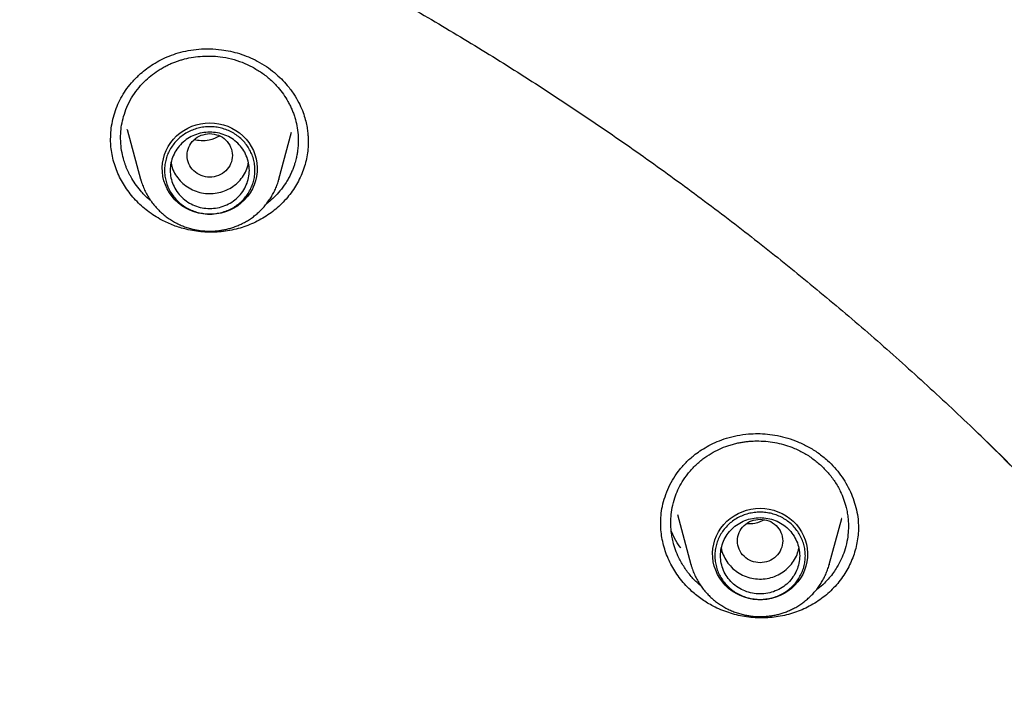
# Model space of a CAD drawing. Header units: millimetres. Extents: x 8 to 771, y 12 to 1627.
# Tile 88 of 93: x 365 to 383, y 1486 to 1497. Entities that reach past the tile are written whole.
import ezdxf

# ---------------------------------------------------------------- set-up
doc = ezdxf.new("R2010")
doc.units = ezdxf.units.MM

msp = doc.modelspace()

# ---------------------------------------------------------------- linework, layer by layer
at = {"color": 7, "linetype": 'Continuous', "lineweight": 30}
for p, q in [((367.096, 1495.491), (367.333, 1494.614)), ((367.098, 1495.486), (367.097, 1495.491)), ((369.78, 1494.614), (370.004, 1495.442)), ((366.803, 1495.318), (366.803, 1495.324)), ((370.297, 1495.292), (370.297, 1495.265)), ((367.336, 1494.606), (367.333, 1494.614)), ((369.78, 1494.614), (369.778, 1494.608)), ((376.828, 1488.684), (377.067, 1487.799)), ((379.514, 1487.799), (379.734, 1488.615)), ((379.734, 1488.615), (379.733, 1488.61)), ((380.031, 1488.458), (380.03, 1488.438)), ((377.07, 1487.791), (377.067, 1487.799)), ((379.514, 1487.799), (379.512, 1487.793)), ((377.246, 1487.418), (377.206, 1487.45))]:
    msp.add_line(p, q, dxfattribs=at)
at = {"color": 7, "linetype": 'Continuous', "lineweight": 30, "flags": 128}
for points in [[(368.556, 1495.608), (368.638, 1495.604), (368.718, 1495.593), (368.797, 1495.574), (368.873, 1495.548), (368.947, 1495.515), (369.017, 1495.475), (369.083, 1495.429), (369.143, 1495.378), (369.199, 1495.32), (369.248, 1495.258), (369.291, 1495.192), (369.327, 1495.121), (369.356, 1495.048), (369.377, 1494.973), (369.391, 1494.896), (369.397, 1494.818), (369.395, 1494.739), (369.385, 1494.662), (369.367, 1494.585), (369.342, 1494.511), (369.31, 1494.439), (369.27, 1494.371), (369.224, 1494.306), (369.172, 1494.247), (369.114, 1494.192), (369.05, 1494.143), (368.982, 1494.1), (368.911, 1494.064), (368.835, 1494.034), (368.758, 1494.012), (368.678, 1493.997), (368.597, 1493.989), (368.516, 1493.989), (368.435, 1493.997), (368.355, 1494.012), (368.278, 1494.034), (368.202, 1494.064), (368.13, 1494.1), (368.063, 1494.143), (367.999, 1494.192), (367.941, 1494.247), (367.889, 1494.306), (367.843, 1494.371), (367.803, 1494.439), (367.771, 1494.511), (367.746, 1494.585), (367.728, 1494.662), (367.718, 1494.739), (367.716, 1494.818), (367.722, 1494.896), (367.736, 1494.973), (367.757, 1495.048), (367.786, 1495.121), (367.822, 1495.192), (367.865, 1495.258), (367.914, 1495.32), (367.969, 1495.378), (368.03, 1495.429), (368.096, 1495.475), (368.166, 1495.515), (368.24, 1495.548), (368.316, 1495.574), (368.395, 1495.593), (368.475, 1495.604), (368.556, 1495.608)], [(378.291, 1488.793), (378.372, 1488.789), (378.452, 1488.778), (378.531, 1488.759), (378.607, 1488.733), (378.681, 1488.7), (378.751, 1488.66), (378.817, 1488.614), (378.878, 1488.563), (378.933, 1488.505), (378.982, 1488.443), (379.025, 1488.377), (379.061, 1488.306), (379.09, 1488.233), (379.111, 1488.158), (379.125, 1488.081), (379.131, 1488.003), (379.129, 1487.924), (379.119, 1487.847), (379.101, 1487.77), (379.076, 1487.696), (379.044, 1487.624), (379.004, 1487.556), (378.958, 1487.491), (378.906, 1487.432), (378.848, 1487.377), (378.784, 1487.328), (378.717, 1487.285), (378.645, 1487.249), (378.569, 1487.219), (378.492, 1487.197), (378.412, 1487.182), (378.331, 1487.174), (378.25, 1487.174), (378.169, 1487.182), (378.089, 1487.197), (378.012, 1487.219), (377.936, 1487.249), (377.865, 1487.285), (377.797, 1487.328), (377.733, 1487.377), (377.675, 1487.432), (377.623, 1487.491), (377.577, 1487.556), (377.537, 1487.624), (377.505, 1487.696), (377.48, 1487.77), (377.462, 1487.847), (377.452, 1487.924), (377.45, 1488.003), (377.456, 1488.081), (377.47, 1488.158), (377.491, 1488.233), (377.52, 1488.306), (377.556, 1488.377), (377.599, 1488.443), (377.648, 1488.505), (377.704, 1488.563), (377.764, 1488.614), (377.83, 1488.66), (377.9, 1488.7), (377.974, 1488.733), (378.05, 1488.759), (378.129, 1488.778), (378.209, 1488.789), (378.291, 1488.793)]]:
    msp.add_lwpolyline(points, dxfattribs=at)
at = {"color": 7, "linetype": 'Continuous', "lineweight": 30}
for points, knots in [([(399.764, 1463.137), (399.761, 1463.183), (399.754, 1463.286), (399.742, 1463.452), (399.728, 1463.646), (399.711, 1463.866), (399.69, 1464.112), (399.666, 1464.386), (399.639, 1464.682), (399.607, 1464.999), (399.571, 1465.338), (399.531, 1465.699), (399.486, 1466.073), (399.422, 1466.576), (399.335, 1467.2), (399.213, 1467.992), (399.07, 1468.829), (398.903, 1469.712), (398.727, 1470.56), (398.544, 1471.374), (398.355, 1472.155), (398.154, 1472.933), (397.942, 1473.705), (397.719, 1474.467), (397.474, 1475.261), (397.206, 1476.082), (396.913, 1476.927), (396.614, 1477.745), (396.309, 1478.537), (396.072, 1479.123), (395.909, 1479.514), (395.826, 1479.711), (395.748, 1479.895), (395.677, 1480.06), (395.613, 1480.208), (395.557, 1480.336), (395.508, 1480.447), (395.468, 1480.537), (395.437, 1480.607), (395.413, 1480.66), (395.393, 1480.706), (395.37, 1480.757), (395.34, 1480.822), (395.304, 1480.902), (395.254, 1481.013), (395.188, 1481.157), (395.103, 1481.341), (395.006, 1481.549), (394.898, 1481.777), (394.782, 1482.018), (394.638, 1482.315), (394.464, 1482.667), (394.258, 1483.075), (394.016, 1483.543), (393.735, 1484.073), (393.41, 1484.666), (393.066, 1485.276), (392.677, 1485.944), (392.244, 1486.661), (391.769, 1487.418), (391.283, 1488.164), (390.789, 1488.895), (390.288, 1489.61), (389.746, 1490.357), (389.163, 1491.132), (388.536, 1491.933), (387.901, 1492.712), (387.257, 1493.471), (386.609, 1494.208), (385.956, 1494.923), (385.297, 1495.619), (384.629, 1496.3), (383.995, 1496.923), (383.398, 1497.491), (382.84, 1498.007), (382.281, 1498.51), (381.725, 1498.996), (381.177, 1499.462), (380.637, 1499.91), (380.106, 1500.338), (379.602, 1500.735), (379.124, 1501.103), (378.671, 1501.443), (378.218, 1501.777), (377.756, 1502.11), (377.277, 1502.447), (376.781, 1502.788), (376.267, 1503.133), (375.736, 1503.481), (375.187, 1503.832), (374.619, 1504.184), (374.033, 1504.539), (373.429, 1504.893), (372.812, 1505.244), (372.113, 1505.631), (371.333, 1506.046), (370.473, 1506.486), (369.611, 1506.907), (368.704, 1507.331), (367.752, 1507.755), (366.754, 1508.176), (365.757, 1508.574), (364.76, 1508.95), (363.77, 1509.303), (362.787, 1509.632), (361.813, 1509.938), (360.84, 1510.224), (360.077, 1510.434), (359.523, 1510.579), (359.178, 1510.667), (358.826, 1510.754), (358.461, 1510.843), (358.076, 1510.933), (357.67, 1511.025), (357.242, 1511.118), (356.785, 1511.214), (356.299, 1511.312), (355.782, 1511.411), (355.242, 1511.509), (354.677, 1511.606), (354.089, 1511.701), (353.477, 1511.792), (352.842, 1511.88), (352.182, 1511.964), (351.498, 1512.042), (350.791, 1512.114), (350.059, 1512.18), (349.319, 1512.236), (348.571, 1512.282), (347.816, 1512.319), (347.04, 1512.347), (346.243, 1512.365), (345.705, 1512.367), (345.432, 1512.368)], [0, 0, 0, 0, 0.001713, 0.0037642, 0.0061565, 0.008892, 0.011972, 0.0153973, 0.0191688, 0.0231316, 0.0274168, 0.0320244, 0.0368537, 0.0416906, 0.0511932, 0.0606982, 0.0720166, 0.0833382, 0.094663, 0.1047771, 0.1148938, 0.1250131, 0.1351351, 0.1451609, 0.1549873, 0.1665156, 0.1777567, 0.1887105, 0.199377, 0.2097563, 0.2125603, 0.2153041, 0.2178181, 0.2200823, 0.2220966, 0.2238612, 0.2253759, 0.2266408, 0.2275638, 0.2282853, 0.228808, 0.2294532, 0.2304035, 0.2315106, 0.2327606, 0.2349637, 0.2375051, 0.2403849, 0.2436013, 0.2469922, 0.2504507, 0.256022, 0.26176, 0.2676649, 0.2758345, 0.2843033, 0.2930714, 0.3021386, 0.3133103, 0.3245375, 0.3356584, 0.346673, 0.3575813, 0.3683832, 0.3812052, 0.393874, 0.4063898, 0.4187544, 0.4310212, 0.4429976, 0.4549031, 0.4667378, 0.4785016, 0.4879775, 0.4974071, 0.5067649, 0.5159089, 0.5248169, 0.5334887, 0.5419245, 0.5501243, 0.5572863, 0.5642579, 0.5711093, 0.5781305, 0.5853531, 0.5927769, 0.6004022, 0.6082289, 0.616257, 0.6244865, 0.6329173, 0.6415493, 0.6503314, 0.6590814, 0.6710336, 0.6828944, 0.6946639, 0.7063421, 0.7197401, 0.733016, 0.7461705, 0.7592138, 0.7721489, 0.784748, 0.7972429, 0.8096338, 0.8219206, 0.826274, 0.8306142, 0.8349711, 0.8395466, 0.8443784, 0.8494665, 0.8548107, 0.8604112, 0.8665533, 0.8729765, 0.879681, 0.8866667, 0.8939336, 0.9014818, 0.9093111, 0.9174216, 0.9258132, 0.9344861, 0.9434401, 0.9526753, 0.9616403, 0.9708552, 0.9803201, 0.990035, 1, 1, 1, 1]), ([(294.076, 1462.442), (294.098, 1462.58), (294.152, 1462.91), (294.246, 1463.43), (294.354, 1464), (294.47, 1464.57), (294.593, 1465.138), (294.722, 1465.705), (294.859, 1466.27), (295.002, 1466.833), (295.151, 1467.395), (295.308, 1467.956), (295.471, 1468.514), (295.641, 1469.071), (295.818, 1469.626), (296.001, 1470.179), (296.191, 1470.729), (296.388, 1471.278), (296.591, 1471.824), (296.801, 1472.368), (297.017, 1472.91), (297.24, 1473.449), (297.469, 1473.985), (297.704, 1474.519), (297.947, 1475.051), (298.195, 1475.579), (298.45, 1476.105), (298.711, 1476.628), (298.978, 1477.148), (299.252, 1477.665), (299.531, 1478.179), (299.817, 1478.69), (300.109, 1479.197), (300.408, 1479.701), (300.712, 1480.202), (301.022, 1480.699), (301.338, 1481.193), (301.66, 1481.684), (301.988, 1482.17), (302.322, 1482.653), (302.661, 1483.133), (303.007, 1483.608), (303.358, 1484.08), (303.714, 1484.547), (304.076, 1485.011), (304.444, 1485.47), (304.817, 1485.926), (305.196, 1486.377), (305.58, 1486.824), (305.97, 1487.267), (306.365, 1487.705), (306.765, 1488.139), (307.17, 1488.568), (307.58, 1488.993), (307.995, 1489.413), (308.416, 1489.828), (308.841, 1490.239), (309.272, 1490.645), (309.707, 1491.046), (310.147, 1491.442), (310.591, 1491.834), (311.041, 1492.22), (311.495, 1492.601), (311.953, 1492.978), (312.416, 1493.349), (312.884, 1493.715), (313.356, 1494.075), (313.832, 1494.431), (314.312, 1494.781), (314.797, 1495.125), (315.285, 1495.464), (315.778, 1495.798), (316.275, 1496.126), (316.775, 1496.449), (317.28, 1496.766), (317.788, 1497.077), (318.3, 1497.383), (318.815, 1497.683), (319.334, 1497.977), (319.857, 1498.265), (320.383, 1498.548), (320.913, 1498.825), (321.445, 1499.095), (321.981, 1499.36), (322.52, 1499.619), (323.063, 1499.871), (323.608, 1500.118), (324.156, 1500.359), (324.707, 1500.593), (325.26, 1500.821), (325.817, 1501.043), (326.376, 1501.259), (326.938, 1501.469), (327.502, 1501.672), (328.068, 1501.869), (328.637, 1502.059), (329.208, 1502.244), (329.781, 1502.422), (330.357, 1502.593), (330.934, 1502.758), (331.513, 1502.917), (332.095, 1503.069), (332.678, 1503.214), (333.262, 1503.353), (333.849, 1503.486), (334.437, 1503.612), (335.026, 1503.731), (335.617, 1503.844), (336.209, 1503.95), (336.802, 1504.05), (337.397, 1504.143), (337.992, 1504.229), (338.589, 1504.309), (339.186, 1504.382), (339.784, 1504.449), (340.384, 1504.508), (340.983, 1504.561), (341.584, 1504.608), (342.184, 1504.647), (342.786, 1504.68), (343.387, 1504.706), (343.989, 1504.726), (344.591, 1504.738), (345.194, 1504.744), (345.796, 1504.744), (346.398, 1504.736), (347, 1504.722), (347.602, 1504.701), (348.204, 1504.674), (348.805, 1504.639), (349.406, 1504.598), (350.006, 1504.551), (350.605, 1504.496), (351.204, 1504.435), (351.802, 1504.368), (352.4, 1504.293), (352.996, 1504.212), (353.591, 1504.124), (354.186, 1504.03), (354.779, 1503.929), (355.371, 1503.821), (355.961, 1503.707), (356.55, 1503.586), (357.138, 1503.459), (357.724, 1503.325), (358.308, 1503.185), (358.891, 1503.038), (359.471, 1502.884), (360.05, 1502.724), (360.627, 1502.558), (361.202, 1502.385), (361.775, 1502.206), (362.346, 1502.02), (362.914, 1501.828), (363.48, 1501.63), (364.044, 1501.426), (364.605, 1501.215), (365.163, 1500.998), (365.719, 1500.774), (366.272, 1500.545), (366.823, 1500.309), (367.37, 1500.067), (367.915, 1499.82), (368.456, 1499.566), (368.995, 1499.306), (369.53, 1499.04), (370.062, 1498.768), (370.591, 1498.49), (371.116, 1498.206), (371.638, 1497.917), (372.156, 1497.621), (372.671, 1497.32), (373.182, 1497.013), (373.69, 1496.701), (374.193, 1496.383), (374.693, 1496.059), (375.189, 1495.729), (375.681, 1495.395), (376.169, 1495.054), (376.652, 1494.709), (377.132, 1494.357), (377.607, 1494.001), (378.078, 1493.639), (378.545, 1493.272), (379.007, 1492.9), (379.464, 1492.523), (379.917, 1492.141), (380.366, 1491.753), (380.809, 1491.361), (381.248, 1490.964), (381.683, 1490.561), (382.112, 1490.154), (382.536, 1489.743), (382.956, 1489.326), (383.37, 1488.905), (383.779, 1488.479), (384.183, 1488.049), (384.582, 1487.614), (384.976, 1487.175), (385.364, 1486.732), (385.747, 1486.284), (386.125, 1485.832), (386.497, 1485.376), (386.864, 1484.915), (387.225, 1484.451), (387.58, 1483.982), (387.93, 1483.51), (388.274, 1483.034), (388.612, 1482.554), (388.945, 1482.07), (389.272, 1481.583), (389.592, 1481.091), (389.907, 1480.597), (390.216, 1480.099), (390.519, 1479.597), (390.816, 1479.092), (391.107, 1478.584), (391.391, 1478.073), (391.67, 1477.558), (391.942, 1477.041), (392.208, 1476.52), (392.468, 1475.997), (392.722, 1475.47), (392.969, 1474.941), (393.209, 1474.409), (393.444, 1473.875), (393.672, 1473.337), (393.893, 1472.798), (394.108, 1472.256), (394.316, 1471.711), (394.518, 1471.165), (394.713, 1470.616), (394.902, 1470.064), (395.084, 1469.511), (395.259, 1468.956), (395.428, 1468.399), (395.59, 1467.84), (395.745, 1467.28), (395.893, 1466.717), (396.035, 1466.153), (396.17, 1465.588), (396.298, 1465.021), (396.419, 1464.452), (396.533, 1463.882), (396.641, 1463.311), (396.725, 1462.837), (396.771, 1462.552), (396.786, 1462.458)], [0, 0, 0, 0, 0.00297, 0.007066, 0.011161, 0.015257, 0.019352, 0.023448, 0.027543, 0.031639, 0.035734, 0.03983, 0.043925, 0.04802, 0.052116, 0.056211, 0.060306, 0.064402, 0.068497, 0.072593, 0.076688, 0.080783, 0.084878, 0.088974, 0.093069, 0.097164, 0.10126, 0.105355, 0.10945, 0.113545, 0.11764, 0.121736, 0.125831, 0.129926, 0.134021, 0.138116, 0.142211, 0.146306, 0.150401, 0.154497, 0.158592, 0.162687, 0.166782, 0.170877, 0.174972, 0.179067, 0.183162, 0.187256, 0.191351, 0.195446, 0.199541, 0.203636, 0.207731, 0.211826, 0.215921, 0.220015, 0.22411, 0.228205, 0.2323, 0.236395, 0.240489, 0.244584, 0.248679, 0.252773, 0.256868, 0.260963, 0.265057, 0.269152, 0.273247, 0.277341, 0.281436, 0.285531, 0.289625, 0.29372, 0.297814, 0.301909, 0.306003, 0.310098, 0.314192, 0.318287, 0.322381, 0.326476, 0.33057, 0.334665, 0.338759, 0.342854, 0.346948, 0.351042, 0.355137, 0.359231, 0.363326, 0.36742, 0.371514, 0.375609, 0.379703, 0.383797, 0.387892, 0.391986, 0.39608, 0.400175, 0.404269, 0.408363, 0.412458, 0.416552, 0.420646, 0.42474, 0.428835, 0.432929, 0.437023, 0.441117, 0.445212, 0.449306, 0.4534, 0.457494, 0.461589, 0.465683, 0.469777, 0.473871, 0.477966, 0.48206, 0.486154, 0.490248, 0.494342, 0.498437, 0.502531, 0.506625, 0.510719, 0.514814, 0.518908, 0.523002, 0.527096, 0.53119, 0.535285, 0.539379, 0.543473, 0.547567, 0.551662, 0.555756, 0.55985, 0.563944, 0.568039, 0.572133, 0.576227, 0.580321, 0.584416, 0.58851, 0.592604, 0.596698, 0.600793, 0.604887, 0.608981, 0.613076, 0.61717, 0.621264, 0.625359, 0.629453, 0.633547, 0.637642, 0.641736, 0.64583, 0.649925, 0.654019, 0.658113, 0.662208, 0.666302, 0.670397, 0.674491, 0.678585, 0.68268, 0.686774, 0.690869, 0.694963, 0.699058, 0.703152, 0.707247, 0.711341, 0.715436, 0.71953, 0.723625, 0.72772, 0.731814, 0.735909, 0.740003, 0.744098, 0.748193, 0.752287, 0.756382, 0.760477, 0.764571, 0.768666, 0.772761, 0.776856, 0.78095, 0.785045, 0.78914, 0.793235, 0.797329, 0.801424, 0.805519, 0.809614, 0.813709, 0.817804, 0.821899, 0.825994, 0.830089, 0.834184, 0.838278, 0.842373, 0.846468, 0.850564, 0.854659, 0.858754, 0.862849, 0.866944, 0.871039, 0.875134, 0.879229, 0.883324, 0.887419, 0.891515, 0.89561, 0.899705, 0.9038, 0.907895, 0.911991, 0.916086, 0.920181, 0.924276, 0.928372, 0.932467, 0.936562, 0.940658, 0.944753, 0.948848, 0.952944, 0.957039, 0.961134, 0.96523, 0.969325, 0.973421, 0.977516, 0.981611, 0.985707, 0.989802, 0.993898, 0.997993, 1, 1, 1, 1]), ([(366.802, 1495.318), (366.804, 1495.371), (366.807, 1495.476), (366.832, 1495.634), (366.872, 1495.788), (366.929, 1495.938), (367.001, 1496.081), (367.09, 1496.218), (367.2, 1496.352), (367.318, 1496.468), (367.439, 1496.566), (367.558, 1496.648), (367.692, 1496.724), (367.839, 1496.791), (368.001, 1496.847), (368.176, 1496.889), (368.364, 1496.914), (368.561, 1496.919), (368.749, 1496.905), (368.924, 1496.875), (369.083, 1496.833), (369.243, 1496.776), (369.345, 1496.726), (369.397, 1496.7)], [0, 0, 0, 0, 0.048452, 0.096719, 0.144743, 0.192483, 0.239929, 0.287161, 0.336243, 0.390285, 0.42909, 0.470089, 0.513257, 0.558578, 0.606056, 0.6557, 0.707467, 0.761407, 0.817561, 0.861166, 0.906069, 0.952319, 1, 1, 1, 1]), ([(367.513, 1494.232), (367.499, 1494.243), (367.431, 1494.295), (367.339, 1494.396), (367.235, 1494.528), (367.173, 1494.629), (367.133, 1494.704), (367.11, 1494.75), (367.09, 1494.797), (367.07, 1494.845), (367.053, 1494.894), (367.028, 1494.972), (367, 1495.086), (366.979, 1495.246), (366.977, 1495.409), (366.995, 1495.571), (367.031, 1495.727), (367.088, 1495.889), (367.17, 1496.05), (367.272, 1496.199), (367.388, 1496.331), (367.511, 1496.441), (367.62, 1496.52), (367.711, 1496.576), (367.782, 1496.614), (367.851, 1496.647), (367.919, 1496.676), (367.985, 1496.7), (368.048, 1496.72), (368.141, 1496.746), (368.266, 1496.772), (368.424, 1496.789), (368.582, 1496.791), (368.754, 1496.778), (368.938, 1496.742), (369.13, 1496.683), (369.249, 1496.625), (369.307, 1496.596)], [0, 0, 0, 0, 0.011856, 0.056626, 0.090795, 0.125461, 0.137131, 0.148857, 0.160639, 0.172476, 0.184368, 0.196316, 0.22885, 0.266132, 0.308152, 0.342777, 0.380055, 0.419976, 0.462533, 0.505037, 0.544983, 0.582378, 0.61723, 0.63601, 0.653963, 0.671089, 0.687389, 0.702864, 0.717516, 0.731346, 0.766523, 0.801233, 0.835483, 0.869278, 0.913628, 0.957197, 1, 1, 1, 1]), ([(369.307, 1496.596), (369.364, 1496.564), (369.477, 1496.499), (369.631, 1496.375), (369.759, 1496.246), (369.861, 1496.114), (369.928, 1496.008), (369.975, 1495.918), (370.007, 1495.849), (370.036, 1495.778), (370.068, 1495.681), (370.1, 1495.554), (370.116, 1495.436), (370.121, 1495.353), (370.122, 1495.308), (370.121, 1495.263), (370.12, 1495.217), (370.116, 1495.17), (370.11, 1495.116), (370.1, 1495.051), (370.084, 1494.97), (370.062, 1494.891), (370.036, 1494.817), (370.01, 1494.751), (369.979, 1494.682), (369.94, 1494.61), (369.883, 1494.515), (369.803, 1494.406), (369.699, 1494.294), (369.618, 1494.219), (369.57, 1494.184), (369.56, 1494.177)], [0, 0, 0, 0, 0.0641847, 0.1295968, 0.1962592, 0.2471063, 0.2986794, 0.3247496, 0.3510049, 0.3774466, 0.4040758, 0.4569209, 0.513413, 0.5288205, 0.5444797, 0.5603908, 0.5765541, 0.5929699, 0.6096384, 0.6337051, 0.6628211, 0.6969926, 0.7199284, 0.7446894, 0.7712775, 0.7996952, 0.8299445, 0.8871501, 0.9395341, 0.9870835, 1, 1, 1, 1]), ([(369.397, 1496.7), (369.452, 1496.669), (369.558, 1496.608), (369.699, 1496.5), (369.823, 1496.387), (369.938, 1496.26), (370.042, 1496.12), (370.129, 1495.97), (370.194, 1495.83), (370.238, 1495.701), (370.267, 1495.584), (370.285, 1495.482), (370.294, 1495.395), (370.298, 1495.324), (370.298, 1495.282), (370.298, 1495.263)], [0, 0, 0, 0, 0.1012915, 0.1975594, 0.2887654, 0.3748106, 0.4813183, 0.578336, 0.66584, 0.7439135, 0.8129448, 0.8731212, 0.9243856, 0.9666879, 1, 1, 1, 1]), ([(368.556, 1495.417), (368.504, 1495.411), (368.4, 1495.399), (368.266, 1495.31), (368.178, 1495.183), (368.146, 1495.031), (368.178, 1494.88), (368.266, 1494.751), (368.4, 1494.667), (368.556, 1494.635), (368.713, 1494.667), (368.847, 1494.751), (368.935, 1494.88), (368.967, 1495.031), (368.935, 1495.183), (368.847, 1495.31), (368.713, 1495.399), (368.609, 1495.411), (368.556, 1495.417)], [0, 0, 0, 0, 0.0625, 0.125, 0.1875, 0.25, 0.3125, 0.375, 0.4375, 0.5, 0.5625, 0.625, 0.6875, 0.75, 0.8125, 0.875, 0.9375, 1, 1, 1, 1]), ([(367.707, 1493.889), (367.664, 1493.913), (367.577, 1493.962), (367.457, 1494.047), (367.345, 1494.14), (367.243, 1494.241), (367.149, 1494.35), (367.065, 1494.466), (366.992, 1494.587), (366.93, 1494.714), (366.879, 1494.846), (366.84, 1494.981), (366.815, 1495.116), (366.802, 1495.235), (366.802, 1495.309), (366.803, 1495.338)], [0, 0, 0, 0, 0.0805492, 0.1617212, 0.2396629, 0.3176056, 0.3977989, 0.4779922, 0.5561857, 0.6343782, 0.7148858, 0.7953912, 0.872698, 0.9500076, 1, 1, 1, 1]), ([(370.298, 1495.298), (370.298, 1495.281), (370.3, 1495.218), (370.29, 1495.109), (370.268, 1494.973), (370.233, 1494.838), (370.186, 1494.706), (370.127, 1494.578), (370.056, 1494.457), (369.975, 1494.341), (369.882, 1494.232), (369.78, 1494.13), (369.671, 1494.039), (369.555, 1493.957), (369.43, 1493.884), (369.298, 1493.82), (369.162, 1493.768), (369.02, 1493.726), (368.873, 1493.696), (368.725, 1493.678), (368.578, 1493.673), (368.432, 1493.678), (368.286, 1493.695), (368.113, 1493.729), (367.954, 1493.778), (367.811, 1493.836), (367.742, 1493.871), (367.707, 1493.889)], [0, 0, 0, 0, 0.014962, 0.055727, 0.09609, 0.136453, 0.177972, 0.21949, 0.260002, 0.300515, 0.34224, 0.383967, 0.423985, 0.464004, 0.505146, 0.546288, 0.586895, 0.627501, 0.669348, 0.711196, 0.750889, 0.790581, 0.831405, 0.872228, 0.935521, 0.967761, 1, 1, 1, 1]), ([(368.73, 1495.374), (368.67, 1495.345), (368.567, 1495.298), (368.407, 1495.286), (368.318, 1495.299), (368.275, 1495.305)], [0, 0, 0, 0, 0.428714, 0.72702, 1, 1, 1, 1]), ([(367.872, 1494.907), (367.875, 1494.885), (367.886, 1494.82), (367.932, 1494.718), (368.007, 1494.607), (368.103, 1494.511), (368.18, 1494.464), (368.219, 1494.44)], [0, 0, 0, 0, 0.10879, 0.331592, 0.554395, 0.777197, 1, 1, 1, 1]), ([(368.219, 1494.44), (368.261, 1494.421), (368.343, 1494.383), (368.479, 1494.357), (368.617, 1494.355), (368.753, 1494.379), (368.881, 1494.429), (368.997, 1494.501), (369.096, 1494.594), (369.173, 1494.704), (369.223, 1494.81), (369.236, 1494.88), (369.241, 1494.906)], [0, 0, 0, 0, 0.104104, 0.208207, 0.312311, 0.416414, 0.520518, 0.624621, 0.728725, 0.832828, 0.936932, 1, 1, 1, 1]), ([(367.336, 1494.606), (367.341, 1494.588), (367.354, 1494.54), (367.384, 1494.463), (367.423, 1494.376), (367.471, 1494.292), (367.523, 1494.214), (367.579, 1494.143), (367.638, 1494.078), (367.701, 1494.017), (367.769, 1493.961), (367.84, 1493.909), (367.914, 1493.863), (367.992, 1493.822), (368.071, 1493.786), (368.152, 1493.757), (368.233, 1493.733), (368.31, 1493.716), (368.378, 1493.705), (368.439, 1493.698), (368.496, 1493.694), (368.536, 1493.693), (368.556, 1493.693)], [0, 0, 0, 0, 0.03398, 0.092129, 0.150731, 0.209831, 0.269483, 0.323192, 0.376911, 0.430622, 0.484307, 0.53794, 0.591478, 0.644855, 0.697957, 0.750566, 0.802208, 0.851601, 0.895126, 0.927236, 0.963393, 1, 1, 1, 1]), ([(368.556, 1493.693), (368.588, 1493.693), (368.634, 1493.694), (368.7, 1493.7), (368.757, 1493.708), (368.824, 1493.72), (368.894, 1493.737), (368.967, 1493.759), (369.041, 1493.786), (369.114, 1493.819), (369.187, 1493.856), (369.258, 1493.9), (369.328, 1493.948), (369.394, 1494.001), (369.457, 1494.06), (369.517, 1494.123), (369.572, 1494.191), (369.623, 1494.262), (369.669, 1494.338), (369.709, 1494.417), (369.743, 1494.499), (369.766, 1494.563), (369.775, 1494.6), (369.777, 1494.608)], [0, 0, 0, 0, 0.058234, 0.082028, 0.121524, 0.162618, 0.206773, 0.252935, 0.300676, 0.349658, 0.399638, 0.450438, 0.501924, 0.553993, 0.606568, 0.659587, 0.713005, 0.766784, 0.820898, 0.875328, 0.930061, 0.985089, 1, 1, 1, 1]), ([(393.505, 1437.223), (393.71, 1437.739), (394.166, 1438.889), (394.774, 1440.702), (395.346, 1442.644), (395.829, 1444.592), (396.229, 1446.54), (396.547, 1448.494), (396.785, 1450.456), (396.942, 1452.43), (397.017, 1454.407), (397.01, 1456.308), (396.932, 1458.127), (396.799, 1459.794), (396.65, 1461.102), (396.546, 1461.856), (396.506, 1462.129), (396.495, 1462.204), (396.484, 1462.279), (396.473, 1462.353), (396.462, 1462.428), (396.45, 1462.503), (396.438, 1462.581), (396.423, 1462.679), (396.399, 1462.824), (396.365, 1463.038), (396.316, 1463.325), (396.254, 1463.679), (396.177, 1464.1), (396.081, 1464.597), (395.963, 1465.17), (395.82, 1465.822), (395.651, 1466.545), (395.452, 1467.337), (395.219, 1468.199), (395.006, 1468.931), (394.839, 1469.475), (394.735, 1469.808), (394.641, 1470.099), (394.547, 1470.385), (394.453, 1470.666), (394.317, 1471.062), (394.139, 1471.566), (393.881, 1472.264), (393.589, 1473.019), (393.263, 1473.818), (393.01, 1474.407), (392.834, 1474.806), (392.732, 1475.034), (392.631, 1475.255), (392.532, 1475.469), (392.436, 1475.677), (392.341, 1475.878), (391.992, 1476.609), (391.359, 1477.859), (390.387, 1479.603), (389.343, 1481.307), (388.274, 1482.904), (387.192, 1484.397), (386.149, 1485.733), (385.406, 1486.622), (385.001, 1487.092), (384.9, 1487.207), (384.8, 1487.322), (384.699, 1487.437), (384.597, 1487.551), (384.495, 1487.666), (384.393, 1487.779), (384.239, 1487.95), (384.016, 1488.195), (383.704, 1488.531), (383.338, 1488.918), (382.916, 1489.355), (382.502, 1489.772), (382.227, 1490.041), (382.114, 1490.151)], [0, 0, 0, 0, 0.029006, 0.064626, 0.09995, 0.134979, 0.169711, 0.204147, 0.238771, 0.273394, 0.308016, 0.342639, 0.373106, 0.403572, 0.430383, 0.44218, 0.443504, 0.444828, 0.446153, 0.447477, 0.448801, 0.450125, 0.451449, 0.452954, 0.455289, 0.459187, 0.46428, 0.470567, 0.47805, 0.486728, 0.497076, 0.508731, 0.521691, 0.535958, 0.55153, 0.568408, 0.575895, 0.581309, 0.586641, 0.59189, 0.597055, 0.602138, 0.61379, 0.624982, 0.64106, 0.65608, 0.670042, 0.674505, 0.678848, 0.683072, 0.687175, 0.691158, 0.695022, 0.698765, 0.733388, 0.768011, 0.802633, 0.837255, 0.867722, 0.898188, 0.924998, 0.927631, 0.930264, 0.932897, 0.93553, 0.938163, 0.940797, 0.94343, 0.946063, 0.952665, 0.960549, 0.969713, 0.980159, 0.991886, 1, 1, 1, 1]), ([(376.532, 1488.517), (376.533, 1488.566), (376.535, 1488.668), (376.559, 1488.83), (376.606, 1488.999), (376.673, 1489.167), (376.761, 1489.329), (376.868, 1489.482), (376.995, 1489.623), (377.127, 1489.737), (377.258, 1489.829), (377.387, 1489.905), (377.535, 1489.975), (377.702, 1490.036), (377.887, 1490.083), (378.073, 1490.109), (378.253, 1490.116), (378.424, 1490.106), (378.601, 1490.08), (378.782, 1490.035), (378.964, 1489.97), (379.145, 1489.883), (379.323, 1489.774), (379.43, 1489.683), (379.485, 1489.637)], [0, 0, 0, 0, 0.041744, 0.08585, 0.132298, 0.179702, 0.227705, 0.276234, 0.325254, 0.374869, 0.40943, 0.447194, 0.488179, 0.532358, 0.579694, 0.630165, 0.670102, 0.711787, 0.755224, 0.80045, 0.847491, 0.896379, 0.947175, 1, 1, 1, 1]), ([(377.206, 1487.45), (377.16, 1487.495), (377.066, 1487.587), (376.948, 1487.745), (376.858, 1487.903), (376.793, 1488.056), (376.759, 1488.169), (376.74, 1488.251), (376.731, 1488.301), (376.723, 1488.352), (376.717, 1488.403), (376.713, 1488.454), (376.709, 1488.535), (376.713, 1488.653), (376.734, 1488.812), (376.776, 1488.971), (376.837, 1489.123), (376.913, 1489.266), (377.012, 1489.409), (377.134, 1489.544), (377.273, 1489.665), (377.42, 1489.764), (377.569, 1489.841), (377.696, 1489.892), (377.8, 1489.923), (377.878, 1489.944), (377.955, 1489.959), (378.028, 1489.97), (378.099, 1489.978), (378.166, 1489.983), (378.263, 1489.985), (378.391, 1489.98), (378.55, 1489.959), (378.704, 1489.923), (378.867, 1489.868), (379.037, 1489.79), (379.208, 1489.686), (379.308, 1489.602), (379.357, 1489.56)], [0, 0, 0, 0, 0.04001, 0.080836, 0.122481, 0.154264, 0.18651, 0.197366, 0.208273, 0.219232, 0.230243, 0.241305, 0.252418, 0.282682, 0.317362, 0.356449, 0.388657, 0.423332, 0.460466, 0.500052, 0.539589, 0.576747, 0.611532, 0.643951, 0.66142, 0.67812, 0.69405, 0.709212, 0.723607, 0.737236, 0.7501, 0.782822, 0.815109, 0.846968, 0.878404, 0.919658, 0.960185, 1, 1, 1, 1]), ([(379.485, 1489.637), (379.527, 1489.597), (379.61, 1489.516), (379.718, 1489.38), (379.812, 1489.236), (379.891, 1489.084), (379.953, 1488.927), (379.998, 1488.766), (380.026, 1488.609), (380.029, 1488.506), (380.031, 1488.458)], [0, 0, 0, 0, 0.127231, 0.254516, 0.381853, 0.509122, 0.636139, 0.762714, 0.888695, 1, 1, 1, 1]), ([(379.357, 1489.56), (379.404, 1489.515), (379.498, 1489.423), (379.616, 1489.265), (379.706, 1489.108), (379.771, 1488.954), (379.805, 1488.841), (379.824, 1488.759), (379.833, 1488.709), (379.841, 1488.658), (379.847, 1488.607), (379.851, 1488.556), (379.854, 1488.475), (379.851, 1488.358), (379.83, 1488.2), (379.788, 1488.042), (379.728, 1487.889), (379.661, 1487.764), (379.588, 1487.653), (379.514, 1487.558), (379.422, 1487.461), (379.342, 1487.388), (379.289, 1487.35), (379.277, 1487.341)], [0, 0, 0, 0, 0.073942, 0.149329, 0.226188, 0.284833, 0.344333, 0.364366, 0.384496, 0.404722, 0.425047, 0.445469, 0.46599, 0.521363, 0.585034, 0.657023, 0.716507, 0.780698, 0.826128, 0.873662, 0.923305, 0.983413, 1, 1, 1, 1]), ([(378.291, 1488.602), (378.238, 1488.596), (378.134, 1488.584), (378, 1488.495), (377.912, 1488.368), (377.88, 1488.216), (377.912, 1488.065), (378, 1487.936), (378.134, 1487.852), (378.291, 1487.82), (378.447, 1487.852), (378.581, 1487.936), (378.669, 1488.065), (378.701, 1488.216), (378.669, 1488.368), (378.581, 1488.495), (378.447, 1488.584), (378.343, 1488.596), (378.291, 1488.602)], [0, 0, 0, 0, 0.0625, 0.125, 0.1875, 0.25, 0.3125, 0.375, 0.4375, 0.5, 0.5625, 0.625, 0.6875, 0.75, 0.8125, 0.875, 0.9375, 1, 1, 1, 1]), ([(378.369, 1488.586), (378.313, 1488.563), (378.215, 1488.522), (378.104, 1488.513), (378.056, 1488.519), (378.055, 1488.519)], [0, 0, 0, 0, 0.5623569, 0.9918582, 1, 1, 1, 1]), ([(377.084, 1487.324), (377.048, 1487.358), (376.976, 1487.426), (376.882, 1487.538), (376.798, 1487.654), (376.726, 1487.776), (376.663, 1487.904), (376.612, 1488.037), (376.573, 1488.172), (376.547, 1488.309), (376.533, 1488.431), (376.533, 1488.508), (376.533, 1488.537)], [0, 0, 0, 0, 0.105305, 0.211425, 0.313321, 0.415219, 0.520059, 0.624899, 0.727125, 0.829349, 0.9346, 1, 1, 1, 1]), ([(380.031, 1488.473), (380.031, 1488.455), (380.032, 1488.393), (380.022, 1488.285), (380, 1488.15), (379.965, 1488.016), (379.918, 1487.885), (379.86, 1487.759), (379.79, 1487.637), (379.71, 1487.52), (379.618, 1487.41), (379.518, 1487.31), (379.408, 1487.217), (379.289, 1487.134), (379.163, 1487.06), (379.033, 1486.998), (378.898, 1486.947), (378.757, 1486.905), (378.612, 1486.876), (378.466, 1486.858), (378.317, 1486.852), (378.166, 1486.858), (378.017, 1486.876), (377.873, 1486.906), (377.733, 1486.946), (377.595, 1486.998), (377.436, 1487.072), (377.295, 1487.157), (377.171, 1487.248), (377.113, 1487.299), (377.084, 1487.324)], [0, 0, 0, 0, 0.013804, 0.049187, 0.084571, 0.120949, 0.157328, 0.193348, 0.229368, 0.26642, 0.30347, 0.339623, 0.375777, 0.413013, 0.45025, 0.485963, 0.521675, 0.558391, 0.595106, 0.631343, 0.667581, 0.704925, 0.74227, 0.777692, 0.813114, 0.849545, 0.885976, 0.942459, 0.97123, 1, 1, 1, 1]), ([(376.886, 1488.096), (376.883, 1488.099), (376.84, 1488.153), (376.781, 1488.252), (376.738, 1488.348), (376.719, 1488.39)], [0, 0, 0, 0, 0.0399273, 0.5830482, 1, 1, 1, 1]), ([(377.605, 1488.089), (377.606, 1488.081), (377.613, 1488.028), (377.65, 1487.937), (377.716, 1487.821), (377.78, 1487.757), (377.811, 1487.725)], [0, 0, 0, 0, 0.059833, 0.373222, 0.686611, 1, 1, 1, 1]), ([(377.811, 1487.725), (377.847, 1487.696), (377.917, 1487.639), (378.042, 1487.581), (378.175, 1487.547), (378.313, 1487.538), (378.45, 1487.555), (378.58, 1487.598), (378.7, 1487.664), (378.804, 1487.752), (378.888, 1487.857), (378.948, 1487.971), (378.967, 1488.051), (378.976, 1488.088)], [0, 0, 0, 0, 0.092056, 0.184111, 0.276167, 0.368222, 0.460278, 0.552334, 0.644389, 0.736445, 0.8285, 0.920556, 1, 1, 1, 1]), ([(377.071, 1487.791), (377.075, 1487.773), (377.088, 1487.725), (377.118, 1487.648), (377.158, 1487.561), (377.205, 1487.477), (377.257, 1487.399), (377.313, 1487.328), (377.372, 1487.263), (377.435, 1487.202), (377.503, 1487.146), (377.574, 1487.094), (377.648, 1487.048), (377.726, 1487.007), (377.805, 1486.971), (377.886, 1486.942), (377.967, 1486.918), (378.045, 1486.901), (378.112, 1486.89), (378.173, 1486.883), (378.231, 1486.879), (378.27, 1486.878), (378.291, 1486.878)], [0, 0, 0, 0, 0.03398, 0.092129, 0.150731, 0.209831, 0.269483, 0.323192, 0.376911, 0.430622, 0.484307, 0.53794, 0.591478, 0.644855, 0.697957, 0.750566, 0.802208, 0.851601, 0.895126, 0.927236, 0.963393, 1, 1, 1, 1]), ([(378.291, 1486.878), (378.323, 1486.878), (378.368, 1486.879), (378.434, 1486.885), (378.491, 1486.893), (378.558, 1486.905), (378.629, 1486.922), (378.701, 1486.944), (378.775, 1486.971), (378.848, 1487.003), (378.921, 1487.041), (378.992, 1487.084), (379.062, 1487.133), (379.128, 1487.186), (379.191, 1487.245), (379.251, 1487.308), (379.306, 1487.376), (379.357, 1487.447), (379.403, 1487.523), (379.443, 1487.602), (379.477, 1487.684), (379.5, 1487.748), (379.509, 1487.785), (379.511, 1487.793)], [0, 0, 0, 0, 0.058234, 0.082028, 0.121524, 0.162618, 0.206773, 0.252935, 0.300676, 0.349658, 0.399638, 0.450438, 0.501924, 0.553993, 0.606568, 0.659587, 0.713005, 0.766784, 0.820898, 0.875328, 0.930061, 0.985089, 1, 1, 1, 1])]:
    msp.add_open_spline(points, degree=3, knots=knots, dxfattribs=at)
for points in [[(369.356, 1494.768), (369.355, 1494.735), (369.352, 1494.668), (369.331, 1494.568), (369.298, 1494.473), (369.251, 1494.382), (369.193, 1494.298), (369.124, 1494.222), (369.045, 1494.155), (368.958, 1494.099), (368.863, 1494.054), (368.764, 1494.022), (368.661, 1494.002), (368.556, 1493.995), (368.452, 1494.002), (368.349, 1494.022), (368.249, 1494.054), (368.155, 1494.099), (368.068, 1494.155), (367.989, 1494.222), (367.92, 1494.298), (367.862, 1494.382), (367.815, 1494.473), (367.782, 1494.568), (367.761, 1494.668), (367.754, 1494.768), (367.761, 1494.869), (367.782, 1494.969), (367.815, 1495.064), (367.862, 1495.155), (367.92, 1495.239), (367.989, 1495.315), (368.068, 1495.382), (368.155, 1495.438), (368.249, 1495.483), (368.349, 1495.515), (368.452, 1495.535), (368.556, 1495.542), (368.661, 1495.535), (368.764, 1495.515), (368.863, 1495.483), (368.958, 1495.438), (369.045, 1495.382), (369.124, 1495.315), (369.193, 1495.239), (369.251, 1495.155), (369.298, 1495.064), (369.331, 1494.969), (369.352, 1494.869), (369.355, 1494.802), (369.356, 1494.768)], [(368.556, 1494.094), (368.511, 1494.096), (368.419, 1494.101), (368.287, 1494.142), (368.165, 1494.204), (368.058, 1494.288), (367.971, 1494.391), (367.906, 1494.509), (367.865, 1494.636), (367.852, 1494.768), (367.865, 1494.901), (367.906, 1495.028), (367.971, 1495.146), (368.058, 1495.249), (368.165, 1495.333), (368.287, 1495.396), (368.419, 1495.434), (368.556, 1495.447), (368.694, 1495.434), (368.826, 1495.396), (368.948, 1495.333), (369.055, 1495.249), (369.142, 1495.146), (369.207, 1495.028), (369.247, 1494.901), (369.261, 1494.768), (369.247, 1494.636), (369.207, 1494.509), (369.142, 1494.391), (369.055, 1494.288), (368.948, 1494.204), (368.826, 1494.142), (368.694, 1494.101), (368.602, 1494.096), (368.556, 1494.094)], [(379.091, 1487.953), (379.089, 1487.92), (379.087, 1487.853), (379.065, 1487.753), (379.032, 1487.658), (378.985, 1487.567), (378.927, 1487.483), (378.858, 1487.407), (378.779, 1487.34), (378.692, 1487.284), (378.598, 1487.239), (378.498, 1487.207), (378.395, 1487.187), (378.291, 1487.18), (378.186, 1487.187), (378.083, 1487.207), (377.984, 1487.239), (377.889, 1487.284), (377.802, 1487.34), (377.723, 1487.407), (377.654, 1487.483), (377.596, 1487.567), (377.549, 1487.658), (377.516, 1487.753), (377.495, 1487.853), (377.488, 1487.953), (377.495, 1488.054), (377.516, 1488.154), (377.549, 1488.249), (377.596, 1488.34), (377.654, 1488.424), (377.723, 1488.5), (377.802, 1488.567), (377.889, 1488.623), (377.984, 1488.668), (378.083, 1488.7), (378.186, 1488.72), (378.291, 1488.727), (378.395, 1488.72), (378.498, 1488.7), (378.598, 1488.668), (378.692, 1488.623), (378.779, 1488.567), (378.858, 1488.5), (378.927, 1488.424), (378.985, 1488.34), (379.032, 1488.249), (379.065, 1488.154), (379.087, 1488.054), (379.089, 1487.987), (379.091, 1487.953)], [(378.291, 1487.279), (378.336, 1487.281), (378.428, 1487.286), (378.56, 1487.327), (378.682, 1487.389), (378.789, 1487.473), (378.876, 1487.576), (378.941, 1487.694), (378.982, 1487.821), (378.995, 1487.953), (378.982, 1488.086), (378.941, 1488.213), (378.876, 1488.331), (378.789, 1488.433), (378.682, 1488.518), (378.56, 1488.581), (378.428, 1488.619), (378.291, 1488.632), (378.153, 1488.619), (378.021, 1488.581), (377.899, 1488.518), (377.792, 1488.433), (377.705, 1488.331), (377.64, 1488.213), (377.6, 1488.086), (377.586, 1487.953), (377.6, 1487.821), (377.64, 1487.694), (377.705, 1487.576), (377.792, 1487.473), (377.899, 1487.389), (378.021, 1487.327), (378.153, 1487.286), (378.245, 1487.281), (378.291, 1487.279)]]:
    msp.add_open_spline(points, degree=3, dxfattribs=at)

doc.saveas('drawing.dxf')
